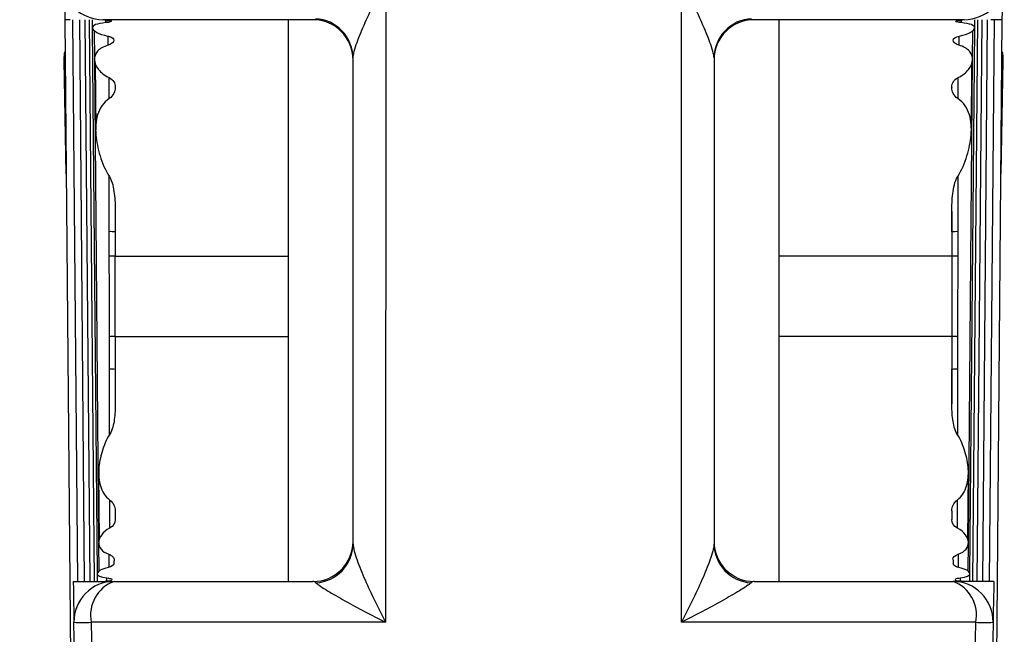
# Model space of a CAD drawing. Header units: millimetres. Extents: x -3.03 to 0.78, y -0.23 to 0.59.
# Tile 64 of 165: x 0.10279 to 0.11507, y 0.33277 to 0.34043. Entities that reach past the tile are written whole.
import ezdxf

# ---------------------------------------------------------------- set-up
doc = ezdxf.new("R2010")
doc.units = ezdxf.units.MM

msp = doc.modelspace()

# ---------------------------------------------------------------- linework, layer by layer
at = {"color": 7, "linetype": 'Continuous', "lineweight": 25}
for p, q in [((0.107357, 0.340921), (0.107355, 0.332921)), ((0.111045, 0.332921), (0.111043, 0.340921)), ((0.103356, 0.340532), (0.103356, 0.340429)), ((0.115044, 0.340429), (0.115045, 0.340532)), ((0.103356, 0.340429), (0.103418, 0.333429)), ((0.103422, 0.340429), (0.103356, 0.340429)), ((0.103455, 0.340429), (0.103517, 0.333429)), ((0.103539, 0.340429), (0.1036, 0.333429)), ((0.103608, 0.340429), (0.103669, 0.333429)), ((0.103661, 0.340429), (0.103722, 0.333429)), ((0.103699, 0.340429), (0.1037, 0.340328)), ((0.10645, 0.340429), (0.103831, 0.340429)), ((0.10614, 0.340429), (0.10614, 0.333429)), ((0.114569, 0.340429), (0.11195, 0.340429)), ((0.11226, 0.340429), (0.11226, 0.333429)), ((0.114678, 0.333429), (0.114739, 0.340429)), ((0.1147, 0.340328), (0.114701, 0.340429)), ((0.114731, 0.333429), (0.114792, 0.340429)), ((0.1148, 0.333429), (0.114861, 0.340429)), ((0.114884, 0.333429), (0.114945, 0.340429)), ((0.115044, 0.340429), (0.1149, 0.340429)), ((0.114983, 0.333429), (0.115044, 0.340429)), ((0.1037, 0.340323), (0.10376, 0.333527)), ((0.103723, 0.340293), (0.103727, 0.339937)), ((0.11464, 0.333526), (0.1147, 0.340325)), ((0.114674, 0.339937), (0.114677, 0.340293)), ((0.103373, 0.338509), (0.103349, 0.339921)), ((0.103727, 0.339927), (0.103779, 0.333923)), ((0.103735, 0.339893), (0.103742, 0.339055)), ((0.10695, 0.333896), (0.10695, 0.339954)), ((0.11145, 0.339954), (0.11145, 0.333896)), ((0.114621, 0.333924), (0.114673, 0.339925)), ((0.114658, 0.339055), (0.114666, 0.339893)), ((0.115052, 0.339921), (0.115027, 0.338509)), ((0.103984, 0.336482), (0.103985, 0.337482)), ((0.114416, 0.337482), (0.114416, 0.336482)), ((0.103779, 0.334776), (0.103786, 0.333951)), ((0.114614, 0.333951), (0.114621, 0.334777)), ((0.103779, 0.33391), (0.103782, 0.333558)), ((0.114618, 0.333557), (0.114621, 0.33391)), ((0.10376, 0.333526), (0.10376, 0.333429)), ((0.11464, 0.333429), (0.11464, 0.333526)), ((0.103418, 0.333429), (0.103455, 0.329132)), ((0.103971, 0.333429), (0.10645, 0.333429)), ((0.11195, 0.333429), (0.114429, 0.333429)), ((0.114945, 0.329132), (0.114983, 0.333429)), ((0.103507, 0.33082), (0.103471, 0.332921)), ((0.103687, 0.332921), (0.103724, 0.330878)), ((0.107355, 0.332921), (0.103687, 0.332921)), ((0.114713, 0.332921), (0.111045, 0.332921)), ((0.114676, 0.330878), (0.114713, 0.332921)), ((0.114929, 0.332921), (0.114893, 0.33082))]:
    msp.add_line(p, q, dxfattribs=at)
at = {"color": 9, "linetype": 'Continuous', "lineweight": 25}
for p, q in [((0.103868, 0.340392), (0.103868, 0.340421)), ((0.114532, 0.340421), (0.114532, 0.340392)), ((0.103897, 0.340112), (0.103897, 0.340224)), ((0.114503, 0.340224), (0.114503, 0.340112)), ((0.103911, 0.339447), (0.10391, 0.339706)), ((0.11449, 0.339706), (0.114489, 0.339447)), ((0.103911, 0.337788), (0.10391, 0.338478)), ((0.11449, 0.338479), (0.11449, 0.337788)), ((0.103985, 0.338048), (0.103985, 0.337787)), ((0.114415, 0.337787), (0.114415, 0.33805)), ((0.103985, 0.337482), (0.10614, 0.337482)), ((0.114416, 0.337482), (0.11226, 0.337482)), ((0.103984, 0.336482), (0.10614, 0.336482)), ((0.114416, 0.336482), (0.11226, 0.336482)), ((0.103914, 0.33526), (0.103913, 0.336074)), ((0.103985, 0.336073), (0.103985, 0.335637)), ((0.114416, 0.335637), (0.114415, 0.336073)), ((0.114487, 0.336074), (0.114486, 0.335259)), ((0.103919, 0.334095), (0.103918, 0.334444)), ((0.114482, 0.334444), (0.114481, 0.334096)), ((0.103908, 0.333606), (0.103908, 0.333768)), ((0.114493, 0.333768), (0.114492, 0.333606)), ((0.103881, 0.333433), (0.103881, 0.333474)), ((0.114519, 0.333474), (0.114519, 0.333433))]:
    msp.add_line(p, q, dxfattribs=at)
at = {"color": 7, "linetype": 'Continuous', "lineweight": 25}
for centre, radius, start, end in [((0.103831, 0.340929), 0.0005, 181, 270), ((0.114569, 0.340929), 0.0005, 270, 359), ((0.10645, 0.339929), 0.0005, 0, 90), ((0.106456, 0.339949), 0.000493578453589, 0.60921, 87.076494), ((0.11195, 0.339929), 0.0005, 90, 180), ((0.111944, 0.339949), 0.0004935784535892, 92.923506, 179.39079), ((0.103923, 0.336368), 0.0014200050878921, 87.491827, 90.487499), ((0.114477, 0.336368), 0.001420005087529, 89.512501, 92.508173), ((0.103918, 0.335237), 0.0022453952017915, 88.294457, 90.153252), ((0.114482, 0.335237), 0.0022453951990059, 89.846748, 91.705543), ((0.103917, 0.333851), 0.0026315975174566, 88.543148, 90.078301), ((0.114483, 0.333851), 0.0026315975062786, 89.921699, 91.456852), ((0.103924, 0.334735), 0.0013388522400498, 87.419106, 90.490676), ((0.114476, 0.334735), 0.0013388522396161, 89.509324, 92.580894), ((0.10645, 0.333929), 0.0005, 270, 0), ((0.106459, 0.333903), 0.0004910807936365, 273.302898, 359.174939), ((0.111941, 0.333903), 0.0004910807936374, 180.825061, 266.697102), ((0.11195, 0.333929), 0.0005, 180, 270), ((0.103971, 0.332929), 0.0004999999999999, 90, 181), ((0.104124, 0.333011), 0.00044576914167, 110.114877, 191.667244), ((0.114429, 0.332929), 0.0004999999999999, 359, 90), ((0.114276, 0.333011), 0.00044576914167, 348.332756, 69.885123), ((0.103579, 0.337098), 0.0041787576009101, 268.514455, 271.485545), ((0.114821, 0.337098), 0.004178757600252, 268.514455, 271.485545)]:
    msp.add_arc(centre, radius, start, end, dxfattribs=at)
for points, knots in [([(0.0742965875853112, 0.2772875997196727), (0.0742966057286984, 0.2772875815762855), (0.0742966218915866, 0.2772875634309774), (0.0742966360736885, 0.277287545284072), (0.1440922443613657, 0.1879796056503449), (-0.0149940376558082, 0.3665782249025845), (0.0742965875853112, 0.2772875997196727)], [1.181957e-10, 1.181957e-10, 1.181957e-10, 1.181957e-10, 2.4384553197e-06, 2.4384553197e-06, 2.4384553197e-06, 2.5113549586e-06, 2.5113549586e-06, 2.5113549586e-06, 2.5113549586e-06]), ([(0.2334637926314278, 0.3479711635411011), (0.221115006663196, 0.3451697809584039), (0.2086423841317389, 0.3430576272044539), (0.1928945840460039, 0.3412895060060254), (0.1897381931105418, 0.3409797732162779), (0.1834264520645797, 0.3404494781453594), (0.1802690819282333, 0.3402286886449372), (0.1707924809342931, 0.3396991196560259), (0.1644687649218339, 0.3395229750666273), (0.1549741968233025, 0.3395246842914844), (0.1518078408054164, 0.3395696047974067), (0.1454721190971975, 0.3397484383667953), (0.1423024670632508, 0.339882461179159), (0.1328206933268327, 0.3404164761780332), (0.1265251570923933, 0.3409485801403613), (0.1077144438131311, 0.3430662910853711), (0.095274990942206, 0.3451720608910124), (0.0829362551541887, 0.347971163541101)], [0, 0, 0, 0, 0.25, 0.25, 0.3125000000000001, 0.3125000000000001, 0.375, 0.375, 0.4999999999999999, 0.4999999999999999, 0.5624999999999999, 0.5624999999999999, 0.6249999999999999, 0.6249999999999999, 0.7499999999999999, 0.7499999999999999, 1, 1, 1, 1]), ([(0.2258797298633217, 0.3456109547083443), (0.2147613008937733, 0.343405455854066), (0.2035545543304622, 0.3417579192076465), (0.1894377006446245, 0.34038070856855), (0.1866088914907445, 0.3401394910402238), (0.180940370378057, 0.3397256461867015), (0.1780987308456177, 0.3395529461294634), (0.1695735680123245, 0.3391388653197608), (0.1638916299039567, 0.3390012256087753), (0.1525307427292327, 0.3390008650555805), (0.1468517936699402, 0.3391381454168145), (0.1354968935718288, 0.3396886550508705), (0.129815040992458, 0.3401027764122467), (0.1128543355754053, 0.3417563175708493), (0.1016401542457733, 0.3434051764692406), (0.0905203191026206, 0.345610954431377)], [0, 0, 0, 0, 0.25, 0.25, 0.3125, 0.3125, 0.375, 0.375, 0.5, 0.5, 0.625, 0.625, 0.75, 0.75, 1, 1, 1, 1]), ([(0.1069500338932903, 0.3399539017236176), (0.1069500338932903, 0.3399959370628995), (0.1069729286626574, 0.3400700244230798), (0.1070287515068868, 0.3402239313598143), (0.107063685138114, 0.3403079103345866), (0.1071766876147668, 0.3405633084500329), (0.1072650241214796, 0.3407430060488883), (0.1073566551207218, 0.3409205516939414)], [0, 0, 0, 0, 0.2499999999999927, 0.2499999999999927, 0.4999999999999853, 0.4999999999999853, 1, 1, 1, 1]), ([(0.1114500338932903, 0.3399539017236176), (0.1114500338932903, 0.3399959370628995), (0.1114271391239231, 0.3400700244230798), (0.1113713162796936, 0.3402239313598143), (0.1113363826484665, 0.3403079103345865), (0.1112233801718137, 0.3405633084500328), (0.1111350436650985, 0.340743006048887), (0.1110434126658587, 0.3409205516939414)], [0, 0, 0, 0, 0.2500000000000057, 0.2500000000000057, 0.5000000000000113, 0.5000000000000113, 1, 1, 1, 1]), ([(0.103868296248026, 0.3403923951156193), (0.1038144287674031, 0.3403870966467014), (0.103769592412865, 0.3403787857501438), (0.1037115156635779, 0.3403557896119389), (0.1036978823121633, 0.3403410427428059), (0.1037059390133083, 0.3402907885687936), (0.103778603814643, 0.340248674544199), (0.1038900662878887, 0.3402258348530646)], [0, 0, 0, 0, 0.2500000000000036, 0.2500000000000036, 0.5000000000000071, 0.5000000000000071, 1, 1, 1, 1]), ([(0.1038572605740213, 0.3404214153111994), (0.103872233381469, 0.3404208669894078), (0.1038861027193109, 0.3404200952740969), (0.1038977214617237, 0.3404190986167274), (0.1039093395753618, 0.3404181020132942), (0.103919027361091, 0.3404168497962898), (0.1039259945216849, 0.340415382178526), (0.1039329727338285, 0.3404139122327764), (0.1039374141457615, 0.3404121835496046), (0.1039389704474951, 0.3404103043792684), (0.1039390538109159, 0.3404102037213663), (0.1039391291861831, 0.3404101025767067), (0.1039391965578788, 0.3404100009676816)], [0, 0, 0, 0, 5.03444876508e-05, 5.03444876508e-05, 5.03444876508e-05, 0.000100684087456, 0.000100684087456, 0.000100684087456, 0.0001511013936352, 0.0001511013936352, 0.0001511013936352, 0.0001537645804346, 0.0001537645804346, 0.0001537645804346, 0.0001537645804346]), ([(0.1145317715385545, 0.3403923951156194), (0.1145174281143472, 0.3403938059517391), (0.114504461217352, 0.3403955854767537), (0.1144939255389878, 0.3403975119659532), (0.1144833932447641, 0.3403994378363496), (0.1144749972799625, 0.3404015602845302), (0.1144694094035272, 0.3404036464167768), (0.114463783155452, 0.3404057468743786), (0.1144608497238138, 0.3404078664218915), (0.1144608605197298, 0.3404098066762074), (0.1144608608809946, 0.340409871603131), (0.1144608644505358, 0.3404099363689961), (0.1144608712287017, 0.3404100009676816)], [0, 0, 0, 0, 5.08396213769e-05, 5.08396213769e-05, 5.08396213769e-05, 0.0001016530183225, 0.0001016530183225, 0.0001016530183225, 0.0001528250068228, 0.0001528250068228, 0.0001528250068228, 0.0001545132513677, 0.0001545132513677, 0.0001545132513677, 0.0001545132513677]), ([(0.1144608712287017, 0.3404100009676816), (0.1144620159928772, 0.3404117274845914), (0.1144655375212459, 0.3404133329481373), (0.1144712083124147, 0.3404147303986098), (0.114477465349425, 0.3404162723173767), (0.1144865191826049, 0.3404176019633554), (0.1144976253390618, 0.340418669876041), (0.1145086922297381, 0.3404197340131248), (0.114522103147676, 0.340420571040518), (0.1145367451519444, 0.3404211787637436), (0.1145387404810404, 0.3404212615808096), (0.1145407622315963, 0.3404213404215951), (0.1145428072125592, 0.3404214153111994)], [4.7422445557e-06, 4.7422445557e-06, 4.7422445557e-06, 4.7422445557e-06, 5.06284673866e-05, 5.06284673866e-05, 5.06284673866e-05, 0.000101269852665, 0.000101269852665, 0.000101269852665, 0.0001517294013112, 0.0001517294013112, 0.0001517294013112, 0.0001585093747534, 0.0001585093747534, 0.0001585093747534, 0.0001585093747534]), ([(0.1145100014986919, 0.3402258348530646), (0.1146221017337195, 0.3402488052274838), (0.1146941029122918, 0.3402906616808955), (0.1147021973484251, 0.3403410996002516), (0.1146884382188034, 0.3403558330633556), (0.1146306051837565, 0.3403787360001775), (0.1145860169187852, 0.3403870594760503), (0.1145317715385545, 0.3403923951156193)], [0, 0, 0, 0, 0.5, 0.5, 0.75, 0.75, 1, 1, 1, 1]), ([(0.1038900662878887, 0.3402258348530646), (0.1039050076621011, 0.3402227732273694), (0.1039186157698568, 0.34021865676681), (0.1039298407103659, 0.3402138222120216), (0.1039410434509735, 0.3402089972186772), (0.10395018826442, 0.340203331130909), (0.1039567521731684, 0.3401972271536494), (0.1039636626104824, 0.3401908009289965), (0.1039679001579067, 0.3401837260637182), (0.1039693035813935, 0.3401765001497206), (0.1039694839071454, 0.3401755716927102), (0.1039696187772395, 0.3401746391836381), (0.1039697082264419, 0.3401737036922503)], [0, 0, 0, 0, 5.15076639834e-05, 5.15076639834e-05, 5.15076639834e-05, 0.0001028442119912, 0.0001028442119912, 0.0001028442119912, 0.0001569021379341, 0.0001569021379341, 0.0001569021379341, 0.0001637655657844, 0.0001637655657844, 0.0001637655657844, 0.0001637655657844]), ([(0.1033485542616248, 0.3399205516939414), (0.1033485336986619, 0.3399219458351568), (0.1033483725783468, 0.3399328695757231), (0.1033487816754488, 0.3399533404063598), (0.1033510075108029, 0.3399819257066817), (0.103354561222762, 0.3400091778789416), (0.1033581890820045, 0.3400267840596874), (0.1033598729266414, 0.3400349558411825)], [0, 0, 0, 0, 0.0364053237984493, 0.2852525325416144, 0.5342766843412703, 0.7838378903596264, 1, 1, 1, 1]), ([(0.1038969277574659, 0.3401121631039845), (0.1038379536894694, 0.3400943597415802), (0.1037931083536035, 0.3400680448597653), (0.103736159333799, 0.3400041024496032), (0.1037242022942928, 0.3399667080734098), (0.1037296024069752, 0.3398890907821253), (0.103746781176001, 0.3398482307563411), (0.1038071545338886, 0.3397713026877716), (0.1038508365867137, 0.3397343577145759), (0.1039081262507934, 0.3397071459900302)], [0, 0, 0, 0, 0.2500000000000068, 0.2500000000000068, 0.5000000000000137, 0.5000000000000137, 0.7500000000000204, 0.7500000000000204, 1, 1, 1, 1]), ([(0.1144919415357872, 0.33970714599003), (0.1145490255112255, 0.33973426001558), (0.1145930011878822, 0.3397713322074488), (0.1146535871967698, 0.3398486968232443), (0.1146706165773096, 0.3398895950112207), (0.1146757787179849, 0.3399671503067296), (0.1146638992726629, 0.3400041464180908), (0.1146068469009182, 0.3400681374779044), (0.1145613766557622, 0.3400945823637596), (0.1145031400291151, 0.3401121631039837)], [0, 0, 0, 0, 0.25, 0.25, 0.5, 0.5, 0.75, 0.75, 1, 1, 1, 1]), ([(0.1150401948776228, 0.3400349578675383), (0.1150418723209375, 0.3400268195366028), (0.1150454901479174, 0.340009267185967), (0.1150490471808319, 0.3399820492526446), (0.1150512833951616, 0.339953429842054), (0.115051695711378, 0.3399329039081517), (0.1150515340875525, 0.3399219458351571), (0.1150515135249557, 0.3399205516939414)], [0, 0, 0, 0, 0.2152753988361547, 0.4642953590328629, 0.7138559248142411, 0.9635953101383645, 1, 1, 1, 1]), ([(0.1039849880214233, 0.3395836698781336), (0.1039852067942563, 0.3395591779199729), (0.1039794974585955, 0.3395348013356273), (0.1039554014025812, 0.3394872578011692), (0.1039373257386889, 0.3394645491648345), (0.1039107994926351, 0.339447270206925)], [0, 0, 0, 0, 0.5, 0.5, 1, 1, 1, 1]), ([(0.114489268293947, 0.339447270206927), (0.1144626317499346, 0.3394646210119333), (0.1144447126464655, 0.3394872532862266), (0.1144207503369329, 0.339534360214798), (0.1144148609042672, 0.3395591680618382), (0.1144150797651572, 0.3395836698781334)], [0, 0, 0, 0, 0.5, 0.5, 1, 1, 1, 1]), ([(0.1039107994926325, 0.3394472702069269), (0.1038340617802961, 0.3393972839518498), (0.1037903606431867, 0.33932355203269), (0.1037424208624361, 0.3391658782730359), (0.1037377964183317, 0.3390826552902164), (0.1037512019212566, 0.3389085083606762), (0.1037692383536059, 0.3388212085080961), (0.1038238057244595, 0.3386459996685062), (0.1038599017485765, 0.3385562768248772), (0.1039121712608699, 0.3384742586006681)], [0, 0, 0, 0, 0.25, 0.25, 0.5, 0.5, 0.75, 0.75, 1, 1, 1, 1]), ([(0.1144878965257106, 0.3384742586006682), (0.114540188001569, 0.3385563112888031), (0.1145755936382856, 0.3386441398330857), (0.1146307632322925, 0.3388207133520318), (0.1146486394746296, 0.3389078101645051), (0.1146622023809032, 0.339079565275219), (0.1146577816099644, 0.3391649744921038), (0.1146100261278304, 0.3393229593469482), (0.1145661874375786, 0.3393971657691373), (0.1144892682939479, 0.3394472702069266)], [0, 0, 0, 0, 0.25, 0.25, 0.5, 0.5, 0.75, 0.75, 1, 1, 1, 1]), ([(0.10391217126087, 0.3384742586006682), (0.1039323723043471, 0.3384425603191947), (0.1039443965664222, 0.3384076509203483), (0.1039633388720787, 0.3383356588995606), (0.1039695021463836, 0.3382991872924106), (0.1039829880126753, 0.3381887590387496), (0.1039852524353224, 0.3381137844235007), (0.1039851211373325, 0.3380378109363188)], [0, 0, 0, 0, 0.2499999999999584, 0.2499999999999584, 0.4999999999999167, 0.4999999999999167, 1, 1, 1, 1]), ([(0.114414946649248, 0.3380378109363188), (0.1144148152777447, 0.3381138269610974), (0.1144170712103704, 0.3381889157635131), (0.1144306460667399, 0.3382997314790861), (0.1144369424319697, 0.3383366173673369), (0.1144557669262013, 0.3384078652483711), (0.1144676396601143, 0.3384424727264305), (0.1144878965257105, 0.3384742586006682)], [0, 0, 0, 0, 0.5000000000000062, 0.5000000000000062, 0.7500000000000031, 0.7500000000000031, 1, 1, 1, 1]), ([(0.1039117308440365, 0.3374826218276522), (0.1039115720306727, 0.337562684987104), (0.1039110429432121, 0.3376427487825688), (0.103910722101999, 0.3377228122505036), (0.1039106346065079, 0.3377446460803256), (0.1039105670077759, 0.337766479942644), (0.1039105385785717, 0.3377883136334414)], [0, 0, 0, 0, 0.0002401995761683, 0.0002401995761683, 0.0002401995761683, 0.0003057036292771, 0.0003057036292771, 0.0003057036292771, 0.0003057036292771]), ([(0.1144895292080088, 0.3377883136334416), (0.1144894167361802, 0.3377019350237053), (0.1144887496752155, 0.3376155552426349), (0.114488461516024, 0.3375291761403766), (0.1144884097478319, 0.337513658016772), (0.1144883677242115, 0.3374981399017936), (0.114488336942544, 0.3374826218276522)], [0, 0, 0, 0, 0.000259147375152, 0.000259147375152, 0.000259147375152, 0.0003057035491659, 0.0003057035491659, 0.0003057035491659, 0.0003057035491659]), ([(0.1039138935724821, 0.3364824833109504), (0.1039137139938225, 0.3365589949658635), (0.1039135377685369, 0.3366355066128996), (0.1039133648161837, 0.336712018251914), (0.1039127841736, 0.3369688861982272), (0.1039122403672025, 0.3372257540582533), (0.1039117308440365, 0.3374826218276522)], [0, 0, 0, 0, 0.0002295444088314, 0.0002295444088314, 0.0002295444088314, 0.0010001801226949, 0.0010001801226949, 0.0010001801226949, 0.0010001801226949]), ([(0.114488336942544, 0.3374826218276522), (0.1144881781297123, 0.3374025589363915), (0.1144880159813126, 0.3373224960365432), (0.114487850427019, 0.3372424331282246), (0.1144873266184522, 0.3369891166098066), (0.1144867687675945, 0.3367358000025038), (0.1144861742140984, 0.3364824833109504)], [0, 0, 0, 0, 0.000240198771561, 0.000240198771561, 0.000240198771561, 0.0010001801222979, 0.0010001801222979, 0.0010001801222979, 0.0010001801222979]), ([(0.1039128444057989, 0.3360739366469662), (0.1039127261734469, 0.3361590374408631), (0.1039134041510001, 0.3362441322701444), (0.1039137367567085, 0.3363292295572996), (0.1039139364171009, 0.3363803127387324), (0.1039140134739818, 0.3364313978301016), (0.1039138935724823, 0.3364824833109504)], [0, 0, 0, 0, 0.0002553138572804, 0.0002553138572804, 0.0002553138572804, 0.0004085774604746, 0.0004085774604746, 0.0004085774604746, 0.0004085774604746]), ([(0.1144861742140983, 0.3364824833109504), (0.1144859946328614, 0.3364059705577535), (0.1144862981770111, 0.3363294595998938), (0.114486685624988, 0.336252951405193), (0.1144869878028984, 0.336193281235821), (0.1144873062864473, 0.3361336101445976), (0.1144872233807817, 0.336073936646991)], [0, 0, 0, 0, 0.0002295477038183, 0.0002295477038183, 0.0002295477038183, 0.0004085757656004, 0.0004085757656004, 0.0004085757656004, 0.0004085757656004]), ([(0.1039853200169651, 0.3356447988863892), (0.1039854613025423, 0.3355783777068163), (0.1039828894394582, 0.3355129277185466), (0.1039651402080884, 0.335384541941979), (0.1039521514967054, 0.3353200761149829), (0.1039170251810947, 0.335264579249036)], [0, 0, 0, 0, 0.5, 0.5, 1, 1, 1, 1]), ([(0.1144830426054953, 0.3352645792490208), (0.1144479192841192, 0.3353200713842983), (0.1144349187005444, 0.3353845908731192), (0.1144171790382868, 0.3355129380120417), (0.1144146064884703, 0.3355783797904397), (0.1144147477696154, 0.3356447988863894)], [0, 0, 0, 0, 0.5, 0.5, 1, 1, 1, 1]), ([(0.1039170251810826, 0.335264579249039), (0.1038736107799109, 0.3351959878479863), (0.1038439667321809, 0.3351225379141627), (0.1037994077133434, 0.3349758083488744), (0.1037852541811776, 0.3349015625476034), (0.1037761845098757, 0.334757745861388), (0.1037810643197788, 0.3346861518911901), (0.1038212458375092, 0.3345529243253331), (0.1038571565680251, 0.3344894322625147), (0.1039183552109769, 0.3344439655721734)], [0, 0, 0, 0, 0.25, 0.25, 0.5, 0.5, 0.75, 0.75, 1, 1, 1, 1]), ([(0.1144817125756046, 0.334443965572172), (0.114543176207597, 0.3344896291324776), (0.1145786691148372, 0.3345524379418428), (0.1146191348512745, 0.3346865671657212), (0.1146239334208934, 0.3347570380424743), (0.1146147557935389, 0.334902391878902), (0.1146005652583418, 0.3349761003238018), (0.1145562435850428, 0.3351220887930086), (0.1145261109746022, 0.3351965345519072), (0.1144830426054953, 0.3352645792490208)], [0, 0, 0, 0, 0.25, 0.25, 0.5, 0.5, 0.75, 0.75, 1, 1, 1, 1]), ([(0.1144146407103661, 0.334311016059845), (0.1144144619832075, 0.3343346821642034), (0.1144196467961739, 0.3343581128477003), (0.114441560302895, 0.3344042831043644), (0.1144578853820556, 0.334426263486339), (0.1144817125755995, 0.3344439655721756)], [0, 0, 0, 0, 0.5, 0.5, 1, 1, 1, 1]), ([(0.1039157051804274, 0.334093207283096), (0.1038298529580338, 0.3340482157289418), (0.1037826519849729, 0.3339792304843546), (0.1037776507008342, 0.3338872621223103), (0.1037871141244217, 0.3338575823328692), (0.1038296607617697, 0.3338060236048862), (0.1038635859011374, 0.3337835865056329), (0.1039075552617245, 0.3337676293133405)], [0, 0, 0, 0, 0.5000000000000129, 0.5000000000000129, 0.7500000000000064, 0.7500000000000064, 1, 1, 1, 1]), ([(0.1144925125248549, 0.333767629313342), (0.1145365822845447, 0.3337836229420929), (0.1145706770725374, 0.3338061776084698), (0.1146132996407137, 0.3338581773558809), (0.1146225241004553, 0.3338878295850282), (0.1146171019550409, 0.3339798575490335), (0.1145710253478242, 0.3340477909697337), (0.1144843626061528, 0.3340932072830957)], [0, 0, 0, 0, 0.2500000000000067, 0.2500000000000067, 0.5000000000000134, 0.5000000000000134, 1, 1, 1, 1]), ([(0.1069500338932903, 0.3338956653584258), (0.1069500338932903, 0.3338506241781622), (0.1069725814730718, 0.3337752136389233), (0.1070282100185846, 0.3336184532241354), (0.1070629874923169, 0.3335337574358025), (0.1071756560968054, 0.3332767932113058), (0.1072638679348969, 0.3330970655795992), (0.1073552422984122, 0.3329205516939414)], [0, 0, 0, 0, 0.2500000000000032, 0.2500000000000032, 0.5000000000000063, 0.5000000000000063, 1, 1, 1, 1]), ([(0.1114500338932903, 0.3338956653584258), (0.1114500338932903, 0.3338506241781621), (0.1114274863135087, 0.3337752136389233), (0.1113718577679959, 0.3336184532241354), (0.1113370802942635, 0.3335337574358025), (0.1112244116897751, 0.3332767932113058), (0.111136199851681, 0.3330970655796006), (0.1110448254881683, 0.3329205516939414)], [0, 0, 0, 0, 0.2499999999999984, 0.2499999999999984, 0.4999999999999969, 0.4999999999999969, 1, 1, 1, 1]), ([(0.1039075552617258, 0.3337676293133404), (0.1039219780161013, 0.3337623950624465), (0.1039344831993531, 0.3337559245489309), (0.1039442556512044, 0.3337489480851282), (0.1039540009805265, 0.3337419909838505), (0.1039613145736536, 0.3337343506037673), (0.1039658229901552, 0.3337266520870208), (0.103969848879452, 0.3337197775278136), (0.1039717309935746, 0.3337127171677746), (0.1039713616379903, 0.3337058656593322)], [2e-16, 2e-16, 2e-16, 2e-16, 5.50509609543e-05, 5.50509609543e-05, 5.50509609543e-05, 0.0001098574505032, 0.0001098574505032, 0.0001098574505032, 0.0001586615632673, 0.0001586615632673, 0.0001586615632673, 0.0001586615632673]), ([(0.1143479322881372, 0.3286793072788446), (0.1143497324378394, 0.3286793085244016), (0.1143514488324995, 0.3286793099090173), (0.1143530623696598, 0.328679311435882), (0.1143574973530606, 0.3286793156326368), (0.1143612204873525, 0.3286793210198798), (0.1143639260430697, 0.3286793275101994), (0.114366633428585, 0.3286793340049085), (0.1143683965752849, 0.3286793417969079), (0.1143690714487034, 0.3286793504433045), (0.1143697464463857, 0.3286793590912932), (0.1143693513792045, 0.3286793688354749), (0.1143679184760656, 0.3286793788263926), (0.1143664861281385, 0.328679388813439), (0.1143639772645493, 0.3286793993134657), (0.1143605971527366, 0.328679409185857), (0.1143572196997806, 0.3286794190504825), (0.1143528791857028, 0.32867942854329), (0.1143479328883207, 0.3286794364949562), (-2.988359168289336, 0.3336673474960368), (-3.027169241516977, 0.3265056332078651), (0.1143479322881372, 0.3286793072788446)], [0, 0, 0, 0, 6.8762305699e-06, 6.8762305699e-06, 6.8762305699e-06, 2.60123237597e-05, 2.60123237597e-05, 2.60123237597e-05, 4.51609853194e-05, 4.51609853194e-05, 4.51609853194e-05, 6.43130692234e-05, 6.43130692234e-05, 6.43130692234e-05, 8.34579437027e-05, 8.34579437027e-05, 8.34579437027e-05, 0.0001025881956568, 0.0001025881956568, 0.0001025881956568, 0.0001027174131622, 0.0001027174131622, 0.0001027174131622, 0.0001027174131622]), ([(0.1145021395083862, 0.333603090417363), (0.1144876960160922, 0.3336063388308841), (0.1144748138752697, 0.3336105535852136), (0.114464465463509, 0.3336153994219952), (0.1144541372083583, 0.3336202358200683), (0.1144460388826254, 0.3336258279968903), (0.1144406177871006, 0.3336317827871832), (0.1144353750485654, 0.3336375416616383), (0.1144324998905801, 0.3336437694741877), (0.1144320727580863, 0.3336500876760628)], [0, 0, 0, 0, 5.21686541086e-05, 5.21686541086e-05, 5.21686541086e-05, 0.0001041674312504, 0.0001041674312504, 0.0001041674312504, 0.0001543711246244, 0.0001543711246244, 0.0001543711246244, 0.0001543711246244]), ([(0.1038979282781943, 0.3336030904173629), (0.1038153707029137, 0.3335845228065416), (0.1037637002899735, 0.3335541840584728), (0.1037559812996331, 0.3335039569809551), (0.1038018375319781, 0.3334840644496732), (0.1038810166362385, 0.3334739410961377)], [0, 0, 0, 0, 0.5, 0.5, 1, 1, 1, 1]), ([(0.114519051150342, 0.3334739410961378), (0.1145984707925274, 0.3334840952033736), (0.1146442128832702, 0.3335038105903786), (0.1146362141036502, 0.3335545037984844), (0.1145845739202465, 0.3335845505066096), (0.1145021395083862, 0.3336030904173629)], [0, 0, 0, 0, 0.5, 0.5, 1, 1, 1, 1]), ([(0.1039363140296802, 0.3334401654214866), (0.103935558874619, 0.3334387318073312), (0.1039318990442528, 0.3334374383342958), (0.1039256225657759, 0.3334363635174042), (0.1039193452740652, 0.3334352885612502), (0.103910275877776, 0.3334344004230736), (0.103899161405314, 0.3334337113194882), (0.103889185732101, 0.333433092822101), (0.1038773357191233, 0.3334326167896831), (0.1038644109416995, 0.3334322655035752)], [0, 0, 0, 0, 5.05783986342e-05, 5.05783986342e-05, 5.05783986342e-05, 0.0001011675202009, 0.0001011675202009, 0.0001011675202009, 0.0001464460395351, 0.0001464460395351, 0.0001464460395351, 0.0001464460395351]), ([(0.1038810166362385, 0.3334739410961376), (0.1038946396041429, 0.3334721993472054), (0.1039066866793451, 0.3334700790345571), (0.1039161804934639, 0.3334678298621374), (0.1039256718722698, 0.3334655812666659), (0.1039328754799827, 0.3334631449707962), (0.1039372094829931, 0.3334607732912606), (0.1039410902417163, 0.3334586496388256), (0.103942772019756, 0.333456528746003), (0.1039421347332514, 0.3334545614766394)], [0, 0, 0, 0, 5.09324465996e-05, 5.09324465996e-05, 5.09324465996e-05, 0.0001018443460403, 0.0001018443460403, 0.0001018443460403, 0.0001473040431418, 0.0001473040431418, 0.0001473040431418, 0.0001473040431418]), ([(0.1064872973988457, 0.333412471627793), (0.1065115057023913, 0.3333896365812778), (0.1065687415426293, 0.3333527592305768), (0.106697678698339, 0.3332744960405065), (0.1067719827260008, 0.3332318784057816), (0.1070053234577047, 0.3331019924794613), (0.1071792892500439, 0.3330101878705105), (0.1073552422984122, 0.3329205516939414)], [0, 0, 0, 0, 0.250000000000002, 0.250000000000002, 0.500000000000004, 0.500000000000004, 1, 1, 1, 1]), ([(0.1119127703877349, 0.333412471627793), (0.1118885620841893, 0.3333896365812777), (0.1118313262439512, 0.3333527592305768), (0.1117023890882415, 0.3332744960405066), (0.1116280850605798, 0.3332318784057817), (0.1113947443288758, 0.3331019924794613), (0.1112207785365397, 0.3330101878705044), (0.1110448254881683, 0.3329205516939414)], [0, 0, 0, 0, 0.25, 0.25, 0.5, 0.5, 1, 1, 1, 1]), ([(0.1144579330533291, 0.3334545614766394), (0.114457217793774, 0.3334567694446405), (0.1144594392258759, 0.3334591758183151), (0.1144644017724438, 0.3334615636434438), (0.1144693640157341, 0.3334639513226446), (0.1144772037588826, 0.333466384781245), (0.1144872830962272, 0.3334686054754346), (0.1144961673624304, 0.3334705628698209), (0.1145069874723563, 0.3334723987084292), (0.114519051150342, 0.3334739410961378)], [0, 0, 0, 0, 5.11728377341e-05, 5.11728377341e-05, 5.11728377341e-05, 0.0001023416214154, 0.0001023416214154, 0.0001023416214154, 0.0001473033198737, 0.0001473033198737, 0.0001473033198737, 0.0001473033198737]), ([(0.114535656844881, 0.3334322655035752), (0.1145213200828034, 0.3334326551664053), (0.1145082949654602, 0.3334331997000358), (0.1144976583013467, 0.3334339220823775), (0.1144870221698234, 0.3334346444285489), (0.1144784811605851, 0.3334355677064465), (0.1144727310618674, 0.3334366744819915), (0.1144674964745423, 0.3334376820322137), (0.114464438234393, 0.333438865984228), (0.1144637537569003, 0.3334401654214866)], [0, 0, 0, 0, 5.03619696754e-05, 5.03619696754e-05, 5.03619696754e-05, 0.0001007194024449, 0.0001007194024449, 0.0001007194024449, 0.0001464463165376, 0.0001464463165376, 0.0001464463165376, 0.0001464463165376])]:
    msp.add_open_spline(points, degree=3, knots=knots, dxfattribs=at)
for points in [[(0.1039391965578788, 0.3404100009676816), (0.1039398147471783, 0.3404041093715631), (0.1039125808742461, 0.3403967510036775), (0.1038682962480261, 0.3403923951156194)], [(0.1039697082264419, 0.3401737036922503), (0.1039702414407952, 0.3401508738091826), (0.1039439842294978, 0.3401263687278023), (0.1038969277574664, 0.340112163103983)], [(0.1145031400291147, 0.3401121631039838), (0.1144560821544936, 0.3401263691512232), (0.1144298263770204, 0.3401508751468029), (0.1144303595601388, 0.3401737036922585)], [(0.1144303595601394, 0.3401737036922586), (0.1144324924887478, 0.3401960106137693), (0.1144616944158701, 0.3402159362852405), (0.1145100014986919, 0.3402258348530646)], [(0.1039081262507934, 0.3397071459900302), (0.1039617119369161, 0.3396816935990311), (0.1039845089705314, 0.3396361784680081), (0.10398492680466, 0.3395904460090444)], [(0.1144151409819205, 0.3395904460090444), (0.1144155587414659, 0.3396361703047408), (0.1144383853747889, 0.3396817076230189), (0.114491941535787, 0.3397071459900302)], [(0.10398492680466, 0.3395904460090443), (0.1039849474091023, 0.3395881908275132), (0.1039849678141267, 0.3395859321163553), (0.1039849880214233, 0.3395836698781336)], [(0.1144151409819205, 0.3395904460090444), (0.1144151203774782, 0.3395881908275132), (0.1144150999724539, 0.3395859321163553), (0.1144150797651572, 0.3395836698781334)], [(0.1039851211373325, 0.3380378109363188), (0.1039849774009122, 0.3379546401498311), (0.1039848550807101, 0.3378710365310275), (0.1039847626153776, 0.3377870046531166)], [(0.114414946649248, 0.3380378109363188), (0.1144150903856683, 0.3379546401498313), (0.1144152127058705, 0.3378710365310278), (0.1144153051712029, 0.337787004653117)], [(0.1039847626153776, 0.3377870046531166), (0.1039846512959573, 0.3376858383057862), (0.1039845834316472, 0.3375840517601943), (0.1039845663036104, 0.3374816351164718)], [(0.1144153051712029, 0.337787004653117), (0.1144154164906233, 0.3376858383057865), (0.1144154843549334, 0.3375840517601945), (0.1144155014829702, 0.3374816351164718)], [(0.1039843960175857, 0.3364816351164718), (0.103984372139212, 0.3363438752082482), (0.1039844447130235, 0.3362075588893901), (0.1039845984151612, 0.3360726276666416)], [(0.1144156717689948, 0.3364816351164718), (0.1144156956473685, 0.3363438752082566), (0.114415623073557, 0.3362075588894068), (0.1144154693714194, 0.3360726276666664)], [(0.1039845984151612, 0.3360726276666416), (0.1039847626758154, 0.3359284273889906), (0.1039850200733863, 0.3357858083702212), (0.1039853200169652, 0.3356447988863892)], [(0.1144154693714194, 0.3360726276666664), (0.1144153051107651, 0.335928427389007), (0.1144150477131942, 0.3357858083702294), (0.1144147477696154, 0.3356447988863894)], [(0.1039183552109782, 0.3344439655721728), (0.1039661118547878, 0.3344084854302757), (0.103985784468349, 0.3343583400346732), (0.1039854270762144, 0.334311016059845)], [(0.1039854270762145, 0.3343110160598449), (0.1039851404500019, 0.3342730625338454), (0.1039848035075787, 0.3342361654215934), (0.1039844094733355, 0.3342003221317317)], [(0.1144146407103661, 0.3343110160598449), (0.1144149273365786, 0.3342730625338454), (0.1144152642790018, 0.3342361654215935), (0.114415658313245, 0.3342003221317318)], [(0.1039844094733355, 0.3342003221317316), (0.1039839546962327, 0.3341589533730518), (0.1039633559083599, 0.3341181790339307), (0.1039157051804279, 0.3340932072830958)], [(0.1144843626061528, 0.3340932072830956), (0.1144366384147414, 0.3341182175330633), (0.1144161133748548, 0.3341589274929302), (0.114415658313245, 0.3342003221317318)], [(0.1144287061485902, 0.3337058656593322), (0.1144274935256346, 0.3337283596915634), (0.1144502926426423, 0.333752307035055), (0.1144925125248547, 0.3337676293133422)], [(0.1039679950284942, 0.3336500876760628), (0.1039666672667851, 0.3336304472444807), (0.1039413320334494, 0.3336128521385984), (0.1038979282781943, 0.333603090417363)], [(0.1039713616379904, 0.3337058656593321), (0.1039703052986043, 0.3336862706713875), (0.1039691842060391, 0.33366767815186), (0.1039679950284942, 0.3336500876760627)], [(0.1144287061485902, 0.3337058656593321), (0.1144297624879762, 0.3336862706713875), (0.1144308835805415, 0.33366767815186), (0.1144320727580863, 0.3336500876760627)], [(0.1034618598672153, 0.33342927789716), (0.1034662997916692, 0.3331749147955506), (0.1034707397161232, 0.3329205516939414), (0.1034707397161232, 0.3329205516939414)], [(0.1034618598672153, 0.33342927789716), (0.1037162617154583, 0.33342927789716), (0.1039706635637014, 0.33342927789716), (0.1039706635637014, 0.33342927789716)], [(0.1039421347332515, 0.3334545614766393), (0.1039402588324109, 0.3334487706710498), (0.1039383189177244, 0.3334439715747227), (0.1039363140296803, 0.3334401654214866)], [(0.1064872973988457, 0.333412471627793), (0.1064752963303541, 0.3334237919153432), (0.1064628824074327, 0.33342927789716), (0.1064500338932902, 0.33342927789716)], [(0.1119500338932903, 0.33342927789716), (0.1119371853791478, 0.33342927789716), (0.1119247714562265, 0.3334237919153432), (0.1119127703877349, 0.333412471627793)], [(0.1149382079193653, 0.33342927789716), (0.1146838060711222, 0.33342927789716), (0.1144294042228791, 0.33342927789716), (0.1144294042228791, 0.33342927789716)], [(0.1144579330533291, 0.3334545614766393), (0.1144598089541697, 0.3334487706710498), (0.1144617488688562, 0.3334439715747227), (0.1144637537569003, 0.3334401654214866)], [(0.1149382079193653, 0.33342927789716), (0.1149337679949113, 0.3331749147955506), (0.1149293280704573, 0.3329205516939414), (0.1149293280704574, 0.3329205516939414)]]:
    msp.add_open_spline(points, degree=3, dxfattribs=at)

doc.saveas('drawing.dxf')
